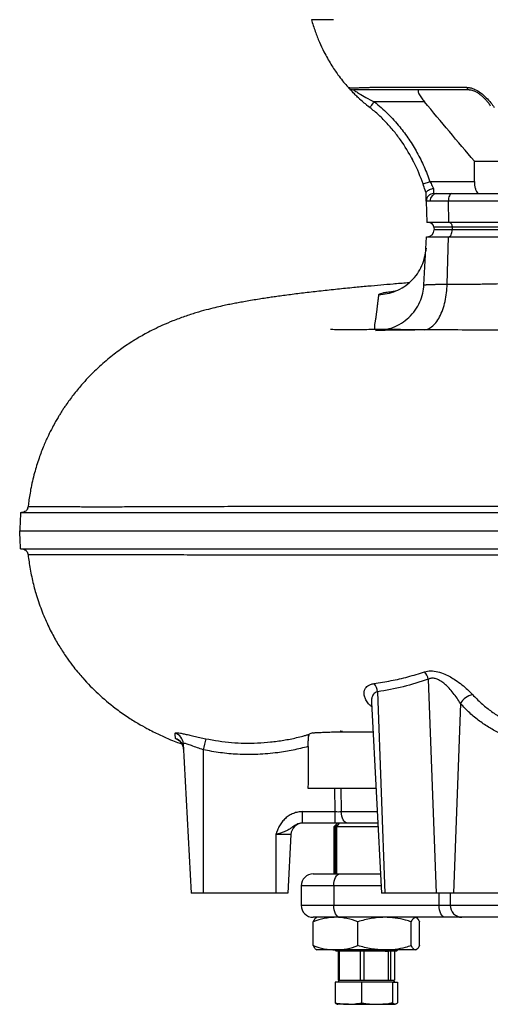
# Model space of a CAD drawing. Header units: millimetres. Extents: x 11 to 1572, y 8 to 2126.
# Tile 1 of 19: x 11 to 206, y 162 to 570. Entities that reach past the tile are written whole.
import ezdxf

# ---------------------------------------------------------------- set-up
doc = ezdxf.new("R2010")
doc.units = ezdxf.units.MM

msp = doc.modelspace()

# ---------------------------------------------------------------- linework, layer by layer
at = {"color": 7, "linetype": 'Continuous', "lineweight": 25}
for p, q in [((151.39, 537.03), (152.05, 536.42)), ((178.3, 535.78), (157.55, 535.78)), ((172.85, 512.78), (173.31, 511.86)), ((198.93, 511.18), (214.68, 511.18)), ((198.93, 502.78), (198.93, 511.18)), ((180.54, 502.78), (198.93, 502.78)), ((182.04, 497.78), (182.07, 497.78)), ((182.07, 497.78), (183.4, 497.78)), ((183.4, 497.78), (189.64, 497.78)), ((189.64, 497.78), (213.38, 497.78)), ((179.04, 494.73), (179.19, 485.78)), ((179.07, 494.73), (179.04, 494.73)), ((180.67, 494.73), (179.07, 494.73)), ((188.14, 494.73), (180.67, 494.73)), ((188.14, 494.73), (188.22, 485.78)), ((211.88, 494.73), (188.14, 494.73)), ((188.22, 485.78), (179.19, 485.78)), ((382.72, 485.78), (188.22, 485.78)), ((189.73, 483.85), (182.21, 483.85)), ((182.21, 483.85), (182.25, 482.78)), ((189.75, 482.78), (182.25, 482.78)), ((384.23, 483.85), (189.73, 483.85)), ((189.73, 483.85), (189.75, 482.78)), ((384.25, 482.78), (189.75, 482.78)), ((178.05, 460.05), (179.1, 479.98)), ((179.1, 479.98), (188.17, 479.98)), ((187.66, 460.28), (188.17, 479.98)), ((188.17, 479.98), (382.67, 479.98)), ((179, 475.24), (178.77, 473.68)), ((14.27, 368.29), (14.09, 367.64)), ((11.54, 350.78), (11.93, 350.73)), ((14.1, 348.88), (14.27, 348.26)), ((14.39, 348.27), (14.37, 348.27)), ((179.87, 296.82), (183.15, 208.28)), ((158.85, 291.63), (161.94, 208.28)), ((156.34, 287.21), (160.47, 208.28)), ((193.13, 286.76), (190.22, 208.28)), ((131.98, 274.59), (130.64, 274.06)), ((78.51, 270.11), (81.75, 208.28)), ((86.75, 267.61), (86.75, 208.28)), ((130.08, 251.78), (158.19, 251.78)), ((141.34, 242.02), (141.2, 251.78)), ((143.7, 251.78), (143.84, 242.02)), ((127.87, 242.02), (141.34, 242.02)), ((127.87, 237.28), (127.87, 242.02)), ((141.34, 237.28), (141.34, 242.02)), ((141.34, 237.28), (127.87, 237.28)), ((142.25, 237.28), (140.75, 235.78)), ((146.33, 237.28), (141.34, 237.28)), ((142.92, 237.1), (141.43, 235.78)), ((141.98, 235.78), (142.92, 237.1)), ((158.95, 237.28), (146.33, 237.28)), ((116.75, 232.54), (116.75, 208.28)), ((123.02, 232.54), (116.75, 232.54)), ((123.02, 232.54), (121.75, 208.28)), ((140.75, 235.78), (140.75, 216.28)), ((141.43, 235.78), (140.75, 235.78)), ((141.43, 216.28), (141.43, 235.78)), ((141.98, 216.28), (141.98, 235.78)), ((159.03, 235.78), (141.98, 235.78)), ((132.25, 216.28), (143.25, 216.28)), ((143.25, 216.28), (160.05, 216.28)), ((86.75, 208.28), (81.75, 208.28)), ((116.75, 208.28), (86.75, 208.28)), ((121.75, 208.28), (116.75, 208.28)), ((127.25, 211.28), (127.25, 203.28)), ((140.75, 211.28), (140.75, 203.28)), ((161.94, 208.28), (160.47, 208.28)), ((183.15, 208.28), (161.94, 208.28)), ((190.22, 208.28), (183.15, 208.28)), ((211.43, 208.28), (190.22, 208.28)), ((140.75, 203.28), (184.31, 203.28)), ((184.31, 203.28), (188.97, 203.28)), ((188.97, 203.28), (337.15, 203.28)), ((132.23, 186.61), (132.23, 196.45)), ((143.25, 198.28), (132.25, 198.28)), ((133.75, 198.28), (133.48, 198.13)), ((186.81, 198.28), (143.25, 198.28)), ((150.76, 186.61), (150.76, 196.45)), ((172.78, 186.61), (172.78, 196.45)), ((175.01, 198.13), (174.75, 198.28)), ((176.27, 186.61), (176.27, 196.45)), ((193.8, 198.28), (186.81, 198.28)), ((338.45, 198.28), (193.8, 198.28)), ((133.47, 184.94), (133.75, 184.78)), ((141.49, 184.78), (133.75, 184.78)), ((141.25, 184.78), (141.75, 184.28)), ((161.77, 184.78), (141.49, 184.78)), ((142.55, 184.28), (141.75, 184.28)), ((141.99, 184.78), (142.55, 184.28)), ((142.69, 184.28), (142.33, 184.78)), ((142.55, 184.28), (142.69, 184.28)), ((142.57, 184.28), (142.57, 172.28)), ((161.96, 184.28), (142.69, 184.28)), ((143.18, 172.28), (143.18, 184.28)), ((151.62, 184.28), (151.62, 172.28)), ((153.27, 172.28), (153.27, 184.28)), ((174.52, 184.78), (161.77, 184.78)), ((161.96, 184.28), (162.29, 184.78)), ((161.96, 184.28), (162.88, 184.28)), ((162.88, 184.28), (162.88, 184.78)), ((162.88, 184.28), (163.08, 184.28)), ((163.41, 184.78), (163.08, 184.28)), ((166.75, 184.28), (163.08, 184.28)), ((163.3, 184.28), (163.3, 172.28)), ((164.33, 172.28), (164.33, 184.28)), ((165.92, 184.28), (165.92, 172.28)), ((166.75, 184.28), (167.25, 184.78)), ((174.75, 184.78), (174.52, 184.78)), ((174.75, 184.78), (175.03, 184.94)), ((141.36, 171.48), (141.36, 162.96)), ((152.2, 171.48), (141.36, 171.48)), ((143, 172.28), (142.54, 171.48)), ((142.57, 172.28), (143.18, 172.28)), ((143.18, 172.28), (145.57, 172.28)), ((145.57, 172.28), (149.23, 172.28)), ((149.23, 172.28), (151.62, 172.28)), ((151.62, 172.28), (153.27, 172.28)), ((152.2, 171.48), (152.2, 162.96)), ((165.09, 171.48), (152.2, 171.48)), ((153.27, 172.28), (156.11, 172.28)), ((156.11, 172.28), (160.45, 172.28)), ((160.45, 172.28), (163.3, 172.28)), ((163.3, 172.28), (164.33, 172.28)), ((164.33, 172.28), (164.78, 172.28)), ((164.78, 172.28), (165.49, 172.28)), ((165.09, 171.48), (165.09, 162.96)), ((165.09, 171.48), (167.14, 171.48)), ((165.95, 171.48), (165.49, 172.28)), ((165.49, 172.28), (165.92, 172.28)), ((167.14, 171.48), (167.14, 162.96)), ((146.78, 162.28), (142.25, 162.28)), ((146.78, 162.28), (158.65, 162.28)), ((158.65, 162.28), (166.12, 162.28))]:
    msp.add_line(p, q, dxfattribs=at)
at = {"color": 8, "linetype": 'Continuous', "lineweight": 25}
for p, q in [((158.08, 441.09), (159.91, 441.26)), ((143.84, 242.02), (158.7, 242.02)), ((140.75, 211.28), (127.25, 211.28)), ((160.31, 211.28), (140.75, 211.28)), ((184.31, 203.28), (184.31, 208.28)), ((188.97, 208.28), (188.97, 203.28)), ((127.25, 203.28), (140.75, 203.28))]:
    msp.add_line(p, q, dxfattribs=at)
at = {"color": 7, "linetype": 'Continuous', "lineweight": 25, "flags": 128}
for points in [[(146.69, 541.79), (146.69, 541.79)], [(155.69, 533.43), (155.72, 533.47), (155.83, 533.61), (156, 533.82), (156.23, 534.12), (156.51, 534.47), (156.84, 534.88), (157.18, 535.32), (157.55, 535.78)], [(177.71, 501.79), (177.76, 501.81), (177.92, 501.87), (178.18, 501.96), (178.54, 502.08), (178.97, 502.23), (179.46, 502.4), (179.99, 502.59), (180.54, 502.78)], [(179.04, 494.73), (179.04, 494.87), (179.03, 495.27), (179.02, 495.93), (179, 496.82), (178.98, 497.91)], [(181.98, 499.94), (182, 499.2), (182.01, 498.6), (182.03, 498.15), (182.03, 497.88), (182.04, 497.78)], [(189.64, 497.78), (189.35, 497.72), (189.06, 497.55), (188.8, 497.27), (188.57, 496.88), (188.39, 496.42), (188.25, 495.89), (188.17, 495.32), (188.14, 494.73)], [(188.73, 485.78), (188.92, 485.75), (189.1, 485.64), (189.27, 485.46), (189.42, 485.22), (189.55, 484.93), (189.64, 484.6), (189.7, 484.23), (189.73, 483.85)], [(188.35, 479.98), (188.62, 480.04), (188.88, 480.2), (189.12, 480.45), (189.34, 480.8), (189.51, 481.23), (189.64, 481.71), (189.72, 482.24), (189.75, 482.78)], [(146.33, 237.28), (145.86, 237.37), (145.41, 237.64), (144.99, 238.07), (144.61, 238.66), (144.3, 239.37), (144.06, 240.19), (143.91, 241.08), (143.84, 242.02)], [(140.75, 211.28), (140.79, 212.26), (140.94, 213.2), (141.17, 214.06), (141.48, 214.82), (141.86, 215.44), (142.29, 215.9), (142.76, 216.19), (143.25, 216.28)], [(143.25, 198.28), (142.76, 198.38), (142.29, 198.66), (141.86, 199.12), (141.48, 199.75), (141.17, 200.5), (140.94, 201.37), (140.79, 202.31), (140.75, 203.28)], [(186.81, 198.28), (186.32, 198.38), (185.85, 198.66), (185.42, 199.12), (185.04, 199.75), (184.73, 200.5), (184.5, 201.37), (184.36, 202.31), (184.31, 203.28)]]:
    msp.add_lwpolyline(points, dxfattribs=at)
at = {"color": 8, "linetype": 'Continuous', "lineweight": 25, "flags": 128}
msp.add_lwpolyline([(146.69, 541.79), (146.69, 541.79)], dxfattribs=at)
at = {"color": 7, "linetype": 'Continuous', "lineweight": 25}
for centre, radius, start, end in [((197.07, 542.17), 1.41, 195.8233, 260.3131), ((182.04, 494.78), 3, 90, 181), ((182.07, 494.78), 3, 90.0558, 181.0517), ((183.55, 494.91), 2.88, 92.8827, 183.5017), ((180.21, 483.78), 2, 2, 90), ((179.45, 482.78), 2.8, 270, 0), ((173.09, 295.38), 6.93, 12.0128, 40.7467), ((152.52, 291.01), 6.36, 5.5816, 39.5637), ((199.72, 283.06), 7.56, 101.7908, 150.6799), ((73.53, 269.84), 4.98, 3.0628, 70.8002), ((73.64, 267.59), 4.99, 3.024, 71.2144), ((216.13, 241.44), 132, 166.517, 168.5681), ((128.01, 232.28), 5, 90, 177), ((132.25, 211.28), 5, 90, 180), ((132.25, 203.28), 5, 180, 270), ((193.88, 203.2), 4.92, 179.0156, 268.9803)]:
    msp.add_arc(centre, radius, start, end, dxfattribs=at)
for centre, major_axis, ratio, start_param, end_param in [((391.75, -173.34), (0, 5010.87), 0.052408, 1.482414, 1.485854), ((141.33, 242.28), (5, -0.07), 0.052289, 4.714596, 5.237461)]:
    msp.add_ellipse(centre, major_axis=major_axis, ratio=ratio, start_param=start_param, end_param=end_param, dxfattribs=at)
for points, knots in [([(131.48, 569.78), (131.99, 568.15), (132.98, 564.95), (134.77, 560.51), (136.96, 555.86), (139.59, 551.22), (142.21, 547.33), (144.39, 544.49), (145.79, 542.79), (146.51, 542), (146.69, 541.8)], [0, 0, 0, 0, 0.130171, 0.254463, 0.374596, 0.550144, 0.724073, 0.840922, 0.959424, 1, 1, 1, 1]), ([(140.62, 569.78), (139.84, 569.78), (138.46, 569.78), (136.71, 569.78), (135.2, 569.78), (134.33, 569.78), (133.53, 569.78), (132.85, 569.78), (132.09, 569.78), (131.61, 569.78), (131.48, 569.78), (131.48, 569.78)], [0.82739495, 0.82739495, 0.82739495, 0.82739495, 0.82887954, 0.83036414, 0.83184874, 0.83333333, 0.83333333, 0.83481793, 0.83630253, 0.83778712, 0.83927172, 0.83927172, 0.83927172, 0.83927172]), ([(146.69, 541.79), (146.84, 541.64), (147.14, 541.34), (147.69, 541.03), (148.29, 540.82), (148.72, 540.79), (148.93, 540.78)], [0, 0, 0, 0, 0.25001, 0.500003, 0.74999, 1, 1, 1, 1]), ([(146.69, 541.79), (146.69, 541.79), (146.69, 541.79), (147.17, 541.65), (148.44, 541.63), (149.97, 541.62), (151.9, 541.66), (153.93, 541.69), (155.25, 541.79), (155.82, 541.79), (155.82, 541.79)], [0, 0, 0, 0, 0.000003, 0.251727, 0.413267, 0.574807, 0.736681, 0.898557, 0.999996, 1, 1, 1, 1]), ([(155.69, 533.43), (155.06, 533.92), (153.8, 534.9), (152.09, 536.37), (150.56, 537.77), (149.05, 539.25), (147.76, 540.6), (146.85, 541.6), (146.74, 541.73), (146.69, 541.79)], [0, 0, 0, 0, 0.147369, 0.296891, 0.421601, 0.549176, 0.730159, 0.865558, 1, 1, 1, 1]), ([(148.93, 540.78), (148.96, 540.76), (149.01, 540.73), (149.33, 540.5), (149.99, 540.05), (151.61, 538.99), (154.2, 537.45), (156.35, 536.38), (157.55, 535.78)], [0, 0, 0, 0, 0.0966061, 0.1133832, 0.2341513, 0.4089, 0.6707984, 1, 1, 1, 1]), ([(196.83, 540.78), (189.94, 540.78), (180.74, 540.78), (169.02, 540.78), (161.97, 540.78), (156.67, 540.78), (153.34, 540.78), (151.67, 540.78), (150.35, 540.78), (149.33, 540.78), (148.98, 540.78), (148.97, 540.78), (148.97, 540.78)], [0, 0, 0, 0, 0.38157, 0.509009, 0.636439, 0.763418, 0.804591, 0.845763, 0.888954, 0.932145, 0.986326, 1, 1, 1, 1]), ([(155.82, 541.79), (155.82, 541.79), (155.82, 541.79), (169.6, 541.79), (178.73, 541.79), (190.85, 541.79), (195.71, 541.79)], [0, 0, 0, 0, 0.000001, 0.130283, 0.651414, 1, 1, 1, 1]), ([(176.04, 540.78), (175.97, 540.78), (175.91, 540.77), (175.81, 540.74), (175.76, 540.71), (175.69, 540.64), (175.66, 540.59), (175.62, 540.48), (175.61, 540.42), (175.61, 540.2), (175.64, 540.02), (175.78, 539.59), (175.88, 539.36), (176.13, 538.85), (176.28, 538.58), (176.62, 538.04), (176.8, 537.75), (177.2, 537.19), (177.41, 536.9), (177.84, 536.34), (178.07, 536.06), (178.3, 535.78)], [0, 0, 0, 0, 0.0625, 0.0625, 0.125, 0.125, 0.1875, 0.1875, 0.25, 0.25, 0.375, 0.375, 0.5, 0.5, 0.625, 0.625, 0.75, 0.75, 0.875, 0.875, 1, 1, 1, 1]), ([(195.71, 541.79), (196.17, 541.76), (197.29, 541.68), (199.34, 540.93), (201.71, 539.48), (203.9, 537.52), (205.78, 535.43), (206.68, 534.09), (207.14, 533.43)], [0, 0, 0, 0, 0.095371, 0.231788, 0.399678, 0.604993, 0.802228, 1, 1, 1, 1]), ([(196.85, 540.78), (197.03, 540.77), (197.43, 540.75), (198.25, 540.55), (199.2, 540.17), (200.23, 539.6), (201.29, 538.86), (202.36, 537.96), (203.43, 536.9), (204.42, 535.76), (205.13, 534.82), (205.42, 534.33), (205.5, 534.19)], [0, 0, 0, 0, 0.0589514, 0.1289146, 0.2079623, 0.2973997, 0.3974429, 0.5118308, 0.6415547, 0.7889248, 0.9431954, 1, 1, 1, 1]), ([(154.21, 534.6), (154.4, 534.45), (154.84, 534.09), (155.41, 533.64), (155.75, 533.37)], [0, 0, 0, 0, 0.412461, 1, 1, 1, 1]), ([(157.55, 535.78), (159.42, 534.2), (163.18, 531.02), (167.89, 525.75), (171.91, 520.33), (175.27, 514.8), (178.22, 508.96), (179.77, 504.84), (180.54, 502.78)], [0, 0, 0, 0, 0.180031, 0.362301, 0.51927, 0.676255, 0.838122, 1, 1, 1, 1]), ([(177.71, 501.79), (176.63, 504.89), (175.36, 507.87), (172.46, 513.65), (170.83, 516.43), (168.08, 520.44), (167.11, 521.75), (165.58, 523.67), (165.06, 524.3), (163.99, 525.55), (163.45, 526.16), (161.78, 527.96), (160.62, 529.12), (158.22, 531.35), (156.97, 532.41), (155.69, 533.43)], [0, 0, 0, 0, 0.25, 0.25, 0.5, 0.5, 0.625, 0.625, 0.6875, 0.6875, 0.75, 0.75, 0.875, 0.875, 1, 1, 1, 1]), ([(178.98, 497.78), (178.98, 497.78), (178.98, 498.12), (178.38, 499.59), (177.97, 500.94), (177.71, 501.79)], [0, 0, 0, 0, 0.000011, 0.366696, 1, 1, 1, 1]), ([(180.54, 502.78), (180.85, 502.21), (181.39, 501.21), (181.8, 500.32), (181.98, 499.94)], [0, 0, 0, 0, 0.5809688, 1, 1, 1, 1]), ([(198.93, 502.78), (198.95, 502.25), (198.99, 501.19), (199.31, 499.77), (199.79, 498.65), (200.4, 497.92), (200.86, 497.83), (201.08, 497.78)], [0, 0, 0, 0, 0.193662, 0.387109, 0.586455, 0.800296, 1, 1, 1, 1]), ([(178.98, 497.91), (179.01, 498.1), (179.07, 498.49), (179.57, 499.05), (180.32, 499.52), (181.16, 499.81), (181.73, 499.91), (181.97, 499.94), (181.98, 499.94)], [0, 0, 0, 0, 0.21146, 0.422935, 0.634339, 0.847026, 0.995888, 1, 1, 1, 1]), ([(159.43, 456.03), (160.56, 456.06), (161.73, 456.19), (164.08, 456.68), (165.26, 457.03), (167.59, 457.98), (168.72, 458.57), (170.88, 459.98), (171.9, 460.79), (173.77, 462.61), (174.61, 463.61), (176.07, 465.73), (176.69, 466.85), (177.7, 469.15), (178.08, 470.32), (178.62, 472.66), (178.78, 473.82), (178.84, 474.94)], [0, 0, 0, 0, 0.125, 0.125, 0.25, 0.25, 0.375, 0.375, 0.5, 0.5, 0.625, 0.625, 0.75, 0.75, 0.875, 0.875, 1, 1, 1, 1]), ([(187.66, 460.28), (188.59, 460.28), (190.46, 460.29), (193.24, 460.3), (196, 460.32), (198.73, 460.35), (201.44, 460.39), (204.12, 460.44), (206.77, 460.49), (209.4, 460.56), (214.96, 460.72), (223.94, 461.07), (235.17, 461.64), (246.32, 462.3), (257.55, 463.03), (270.64, 463.93), (282.54, 464.79), (292.27, 465.5), (298.87, 465.98), (304.43, 466.38), (309.33, 466.72), (314.08, 467.04), (318.58, 467.32), (322.36, 467.56), (324.79, 467.71), (326.27, 467.8), (327.25, 467.85), (328.16, 467.89), (329.08, 467.93), (329.99, 467.97), (330.9, 468.01), (331.81, 468.04), (332.72, 468.07), (335.47, 468.15), (339.97, 468.23), (346.17, 468.18), (352.14, 467.97), (356.82, 467.67), (360.29, 467.37), (362.61, 467.14), (364.91, 466.87), (367.18, 466.58), (369.41, 466.27), (371.62, 465.92), (373.8, 465.54), (375.96, 465.14), (378.08, 464.7), (380.17, 464.24), (381.56, 463.91), (382.25, 463.74)], [0, 0, 0, 0, 0.01441, 0.028686, 0.042829, 0.056839, 0.070717, 0.084461, 0.098073, 0.111553, 0.1249, 0.183652, 0.249693, 0.297652, 0.355223, 0.422407, 0.499204, 0.53834, 0.572177, 0.600717, 0.623958, 0.647477, 0.673859, 0.693185, 0.705661, 0.711286, 0.71598, 0.720669, 0.725353, 0.730033, 0.734707, 0.739376, 0.744041, 0.748701, 0.781613, 0.813385, 0.844032, 0.873574, 0.8857, 0.897695, 0.909559, 0.921295, 0.932904, 0.944388, 0.955749, 0.966989, 0.978109, 0.989112, 1, 1, 1, 1]), ([(171.99, 460.9), (171.74, 460.88), (169.44, 460.7), (165.52, 460.37), (160.04, 459.91), (154.67, 459.43), (148.66, 458.86), (142.14, 458.21), (135.41, 457.49), (128.93, 456.74), (122.86, 455.98), (118.24, 455.36), (114.87, 454.88), (112.47, 454.52), (109.84, 454.12), (107.04, 453.66), (104.31, 453.19), (101.81, 452.74), (99.52, 452.3), (97.16, 451.83), (94.6, 451.28), (91.49, 450.57), (87.98, 449.68), (83.79, 448.5), (79.11, 446.99), (74.32, 445.2), (70.13, 443.42), (66.53, 441.72), (63.51, 440.16), (61, 438.77), (58.98, 437.58), (56.18, 435.84), (52.26, 433.19), (47.06, 429.17), (41.63, 424.3), (36.88, 419.28), (33, 414.55), (30.6, 411.28), (29.06, 409), (28.23, 407.72), (27.43, 406.45), (26.59, 405.06), (25.54, 403.27), (24.18, 400.78), (22.51, 397.44), (20.62, 393.21), (18.66, 388.05), (16.79, 382), (15.57, 376.7), (14.85, 372.52), (14.53, 370.28), (14.35, 368.88), (14.3, 368.39), (14.29, 368.29)], [0, 0, 0, 0, 0.003644, 0.034117, 0.060837, 0.090555, 0.123169, 0.161538, 0.202676, 0.243728, 0.284603, 0.32417, 0.340525, 0.357444, 0.376763, 0.398528, 0.420813, 0.440143, 0.457059, 0.47462, 0.493984, 0.516165, 0.540938, 0.566089, 0.591394, 0.616219, 0.638254, 0.657352, 0.673415, 0.686567, 0.696845, 0.704402, 0.725863, 0.749878, 0.776604, 0.804263, 0.823729, 0.842135, 0.847699, 0.853156, 0.858507, 0.863751, 0.870563, 0.880347, 0.893348, 0.909494, 0.92867, 0.950716, 0.975415, 0.985302, 0.994869, 0.99898, 1, 1, 1, 1]), ([(178.05, 460.05), (178.06, 460.05), (178.06, 460.05), (178.07, 460.05), (178.11, 460.05), (178.15, 460.05), (178.22, 460.06), (178.3, 460.07), (178.41, 460.08), (178.54, 460.09), (178.7, 460.1), (178.89, 460.11), (179.11, 460.12), (179.36, 460.14), (179.75, 460.16), (180.26, 460.18), (180.91, 460.21), (181.5, 460.23), (182.02, 460.24), (182.48, 460.25), (182.91, 460.26), (183.39, 460.27), (183.89, 460.27), (184.43, 460.28), (185, 460.28), (185.61, 460.28), (186.26, 460.28), (186.94, 460.28), (187.42, 460.28), (187.66, 460.28)], [0, 0, 0, 0, 0.022126, 0.045601, 0.070424, 0.096597, 0.124118, 0.152988, 0.183207, 0.214775, 0.247691, 0.281955, 0.317568, 0.354528, 0.392837, 0.467006, 0.530958, 0.584691, 0.628208, 0.660665, 0.694171, 0.728726, 0.76433, 0.800984, 0.838687, 0.877441, 0.917244, 0.958097, 1, 1, 1, 1]), ([(308.86, 441.28), (306.87, 441.28), (301.56, 441.28), (292.82, 441.28), (282.34, 441.28), (271.21, 441.28), (259.37, 441.28), (247.84, 441.28), (236.74, 441.28), (226.23, 441.29), (215.76, 441.31), (205.46, 441.33), (194.15, 441.35), (181.97, 441.4), (172.07, 441.48), (165.56, 441.51), (162.23, 441.52), (159.07, 441.51), (155.93, 441.5), (152.92, 441.48), (150.15, 441.46), (147.85, 441.44), (145.91, 441.44), (144.12, 441.45), (142.44, 441.46), (140.95, 441.49), (139.91, 441.53), (139.58, 441.54), (139.37, 441.55), (139.38, 441.55), (139.39, 441.55)], [0, 0, 0, 0, 0.027537, 0.073752, 0.122737, 0.175984, 0.233488, 0.295249, 0.347727, 0.402935, 0.460471, 0.518209, 0.57589, 0.656774, 0.737856, 0.763037, 0.785367, 0.804685, 0.826407, 0.852225, 0.872885, 0.892355, 0.909548, 0.924462, 0.942962, 0.964732, 0.987579, 0.995431, 0.9992, 1, 1, 1, 1]), ([(174.22, 441.33), (173.41, 441.33), (171.56, 441.33), (168.91, 441.31), (166.2, 441.29), (163.6, 441.25), (161.7, 441.21), (160.3, 441.17), (159.75, 441.15), (159.46, 441.14)], [0, 0, 0, 0, 0.114753, 0.2587568, 0.4123403, 0.5798707, 0.7716252, 0.8815002, 1, 1, 1, 1]), ([(14.14, 367.61), (13.99, 367.29), (13.75, 366.77), (13, 366.15), (12.26, 365.83), (11.74, 365.8), (11.54, 365.78)], [0, 0, 0, 0, 0.366861, 0.603402, 0.841311, 1, 1, 1, 1]), ([(14.14, 367.63), (14.14, 367.65), (14.14, 367.67), (14.14, 367.62), (14.14, 367.61)], [0, 0, 0, 0, 0.784239, 1, 1, 1, 1]), ([(11.16, 365.78), (11.13, 365.19), (11.08, 364), (10.98, 361.49), (10.88, 359.52), (10.81, 358.28)], [0, 0, 0, 0, 0.2649178, 0.5379145, 1, 1, 1, 1]), ([(11.16, 365.78), (11.29, 365.78), (11.7, 365.78), (13.2, 365.78), (14.33, 365.78), (18.75, 365.78), (23.07, 365.78), (34.17, 365.78), (40.96, 365.78), (53.1, 365.78), (57.47, 365.78), (66.82, 365.78), (71.79, 365.78), (87.44, 365.78), (98.85, 365.78), (123.25, 365.78), (136.24, 365.78), (163.61, 365.78), (178.01, 365.78), (207.11, 365.78), (221.87, 365.78), (244.88, 365.78), (252.7, 365.78), (268.65, 365.78), (276.78, 365.78), (301.44, 365.78), (318.2, 365.78), (342.97, 365.78), (351.16, 365.78), (367.48, 365.78), (375.59, 365.78), (399.74, 365.78), (415.56, 365.78), (446.23, 365.78), (461.09, 365.78), (482.34, 365.78), (489.25, 365.78), (502.78, 365.78), (509.38, 365.78), (528.57, 365.78), (540.5, 365.78), (561.86, 365.78), (571.33, 365.78), (579.74, 365.78)], [0.4663262, 0.4663262, 0.4663262, 0.4663262, 0.480306, 0.480306, 0.4948615, 0.4948615, 0.5239724, 0.5239724, 0.5530833, 0.5530833, 0.5676387, 0.5676387, 0.5821942, 0.5821942, 0.6113051, 0.6113051, 0.640416, 0.640416, 0.6695269, 0.6695269, 0.6986378, 0.6986378, 0.7131932, 0.7131932, 0.7277487, 0.7277487, 0.7568596, 0.7568596, 0.771415, 0.771415, 0.7859705, 0.7859705, 0.8150814, 0.8150814, 0.8441923, 0.8441923, 0.8587478, 0.8587478, 0.8733032, 0.8733032, 0.9024141, 0.9024141, 0.931525, 0.931525, 0.931525, 0.931525]), ([(10.81, 358.28), (11.04, 358.28), (11.49, 358.28), (13.4, 358.28), (16.28, 358.28), (20.22, 358.28), (25.02, 358.28), (30.63, 358.28), (37, 358.28), (44.26, 358.28), (52.44, 358.28), (61.45, 358.28), (71.26, 358.28), (81.83, 358.28), (93.12, 358.28), (105.09, 358.28), (117.73, 358.28), (130.99, 358.28), (144.85, 358.28), (159.3, 358.28), (174.27, 358.28), (188.37, 358.28), (201.4, 358.28), (214.64, 358.28), (229.5, 358.28), (246.04, 358.28), (262.86, 358.28), (279.91, 358.28), (297.14, 358.28), (314.2, 358.28), (331.04, 358.28), (347.59, 358.28), (364.12, 358.28), (380.57, 358.28), (396.89, 358.28), (413.02, 358.28), (428.93, 358.28), (444.57, 358.28), (459.52, 358.28), (473.8, 358.28), (487.38, 358.28), (500.21, 358.28), (512.23, 358.28), (523.47, 358.28), (535.09, 358.28), (546.97, 358.28), (558.88, 358.28), (570.04, 358.28), (576.73, 358.28), (580.07, 358.28)], [0, 0, 0, 0, 0.021982, 0.043964, 0.067626, 0.091307, 0.11497, 0.136981, 0.159007, 0.181016, 0.203028, 0.225058, 0.247072, 0.269076, 0.291096, 0.313101, 0.335109, 0.357132, 0.379138, 0.401141, 0.423162, 0.445173, 0.461624, 0.478075, 0.50008, 0.522099, 0.544101, 0.56611, 0.588134, 0.610143, 0.631019, 0.651911, 0.672785, 0.693662, 0.714556, 0.735435, 0.756307, 0.777195, 0.798068, 0.817429, 0.8368, 0.856152, 0.874174, 0.892214, 0.910241, 0.93266, 0.955121, 0.977581, 1, 1, 1, 1]), ([(11.16, 350.78), (11.13, 351.37), (11.08, 352.57), (10.98, 355.07), (10.88, 357.04), (10.81, 358.28)], [0, 0, 0, 0, 0.264917, 0.537913, 1, 1, 1, 1]), ([(11.16, 350.78), (11.29, 350.78), (11.7, 350.78), (13.2, 350.78), (14.33, 350.78), (18.75, 350.78), (23.07, 350.78), (34.17, 350.78), (40.96, 350.78), (53.1, 350.78), (57.47, 350.78), (66.82, 350.78), (71.79, 350.78), (87.44, 350.78), (98.85, 350.78), (123.25, 350.78), (136.24, 350.78), (163.61, 350.78), (178.01, 350.78), (207.11, 350.78), (221.87, 350.78), (244.88, 350.78), (252.7, 350.78), (268.65, 350.78), (276.78, 350.78), (301.44, 350.78), (318.2, 350.78), (342.97, 350.78), (351.16, 350.78), (367.48, 350.78), (375.59, 350.78), (399.74, 350.78), (415.56, 350.78), (446.23, 350.78), (461.09, 350.78), (482.34, 350.78), (489.25, 350.78), (502.78, 350.78), (509.38, 350.78), (528.57, 350.78), (540.5, 350.78), (561.86, 350.78), (571.33, 350.78), (579.74, 350.78)], [0.4663262, 0.4663262, 0.4663262, 0.4663262, 0.480306, 0.480306, 0.4948615, 0.4948615, 0.5239724, 0.5239724, 0.5530833, 0.5530833, 0.5676387, 0.5676387, 0.5821942, 0.5821942, 0.6113051, 0.6113051, 0.640416, 0.640416, 0.6695269, 0.6695269, 0.6986378, 0.6986378, 0.7131932, 0.7131932, 0.7277487, 0.7277487, 0.7568596, 0.7568596, 0.771415, 0.771415, 0.7859705, 0.7859705, 0.8150814, 0.8150814, 0.8441923, 0.8441923, 0.8587478, 0.8587478, 0.8733032, 0.8733032, 0.9024141, 0.9024141, 0.931525, 0.931525, 0.931525, 0.931525]), ([(11.64, 350.78), (11.95, 350.76), (12.5, 350.71), (13.01, 350.33), (13.24, 350.16)], [0, 0, 0, 0, 0.549059, 1, 1, 1, 1]), ([(12.73, 350.49), (12.82, 350.45), (13.15, 350.32), (13.65, 349.85), (13.99, 349.35), (14.11, 349.02), (14.14, 348.95)], [0, 0, 0, 0, 0.11151, 0.422923, 0.878538, 1, 1, 1, 1]), ([(14.14, 348.95), (14.14, 348.94), (14.14, 348.9), (14.14, 348.9), (14.14, 348.89)], [0, 0, 0, 0, 0.420356, 1, 1, 1, 1]), ([(14.31, 348.26), (14.33, 348.03), (14.46, 346.85), (14.78, 344.6), (15.28, 341.55), (15.92, 338.43), (16.65, 335.38), (17.85, 331.04), (19.68, 325.62), (22.32, 319.41), (25.12, 313.94), (27.92, 309.23), (30.58, 305.26), (33, 302.01), (35.07, 299.45), (38.34, 295.66), (43.26, 290.63), (49.49, 285.39), (55.12, 281.39), (59.6, 278.58), (63.1, 276.61), (66.06, 275.08), (68.52, 273.89), (70.94, 272.79), (73.45, 271.72), (75.82, 270.78), (77.38, 270.23), (78, 270)], [0, 0, 0, 0, 0.006109, 0.030711, 0.058679, 0.086244, 0.113255, 0.139665, 0.202748, 0.261137, 0.314276, 0.361706, 0.403066, 0.438086, 0.466583, 0.488587, 0.569476, 0.653607, 0.710296, 0.761489, 0.807645, 0.840151, 0.870988, 0.900297, 0.933324, 0.973187, 1, 1, 1, 1]), ([(157.42, 295.06), (159.77, 295.43), (164.45, 296.16), (171.44, 297.72), (176.04, 299.17), (178.34, 299.9)], [0, 0, 0, 0, 0.333524, 0.666378, 1, 1, 1, 1]), ([(178.34, 299.9), (179.15, 300.09), (180.78, 300.47), (183.78, 300.02), (186.56, 299.03), (189.01, 297.78), (191.38, 296.31), (193.8, 294.54), (196.2, 292.51), (197.52, 291.15), (198.18, 290.46)], [0, 0, 0, 0, 0.1314199, 0.2632148, 0.3913778, 0.492336, 0.5934263, 0.7283601, 0.8633745, 1, 1, 1, 1]), ([(179.87, 296.82), (176.42, 295.69), (169.5, 293.42), (162.4, 292.23), (158.85, 291.63)], [0, 0, 0, 0, 0.498623, 1, 1, 1, 1]), ([(193.13, 286.76), (192.69, 287.49), (191.82, 288.93), (190.24, 291.09), (188.64, 292.96), (187.05, 294.53), (185.43, 295.85), (183.7, 296.85), (182.33, 297.22), (181.2, 297.27), (180.47, 297.13), (179.98, 296.88), (179.87, 296.82)], [0, 0, 0, 0, 0.150179, 0.296486, 0.442659, 0.545645, 0.648382, 0.76829, 0.857333, 0.884211, 0.974043, 1, 1, 1, 1]), ([(198.18, 290.46), (199.35, 289.25), (201.71, 286.83), (205.55, 283.72), (209.61, 281.04), (213.76, 278.87), (216.58, 277.84), (217.93, 277.35)], [0, 0, 0, 0, 0.200029, 0.40006, 0.605867, 0.811677, 1, 1, 1, 1]), ([(213.82, 272.75), (212.41, 273.28), (209.5, 274.36), (205.23, 276.63), (201.01, 279.45), (196.93, 282.78), (194.4, 285.43), (193.13, 286.76)], [0, 0, 0, 0, 0.188227, 0.3883, 0.588369, 0.794187, 1, 1, 1, 1]), ([(75.17, 274.54), (75.17, 274.62), (75.25, 274.67), (75.49, 274.7), (75.59, 274.71), (75.82, 274.7), (75.96, 274.69), (76.43, 274.65), (76.82, 274.59), (77.5, 274.47), (77.75, 274.42), (78.27, 274.31), (78.54, 274.26), (79.12, 274.13), (79.42, 274.07), (80.06, 273.93), (80.39, 273.85), (81.42, 273.62), (82.15, 273.46), (83.67, 273.11), (84.48, 272.93), (86.1, 272.58), (86.93, 272.4), (87.77, 272.22)], [0, 0, 0, 0, 0.125, 0.125, 0.1875, 0.1875, 0.25, 0.25, 0.375, 0.375, 0.4375, 0.4375, 0.5, 0.5, 0.5625, 0.5625, 0.625, 0.625, 0.75, 0.75, 0.875, 0.875, 1, 1, 1, 1]), ([(75.25, 272.32), (75.23, 272.52), (75.19, 273.13), (75.18, 273.98), (75.17, 274.54)], [0, 0, 0, 0, 0.3342126, 1, 1, 1, 1]), ([(87.77, 272.22), (91.33, 271.48), (94.9, 270.96), (102.05, 270.37), (105.64, 270.3), (111.03, 270.53), (112.83, 270.66), (116.43, 271.03), (118.24, 271.28), (121.82, 271.88), (123.6, 272.23), (126.25, 272.84), (127.14, 273.06), (128.46, 273.41), (128.9, 273.53), (129.55, 273.72), (129.77, 273.79), (130.1, 273.89), (130.21, 273.92), (130.43, 273.99), (130.54, 274.03), (130.64, 274.06)], [0, 0, 0, 0, 0.25, 0.25, 0.5, 0.5, 0.625, 0.625, 0.75, 0.75, 0.875, 0.875, 0.9375, 0.9375, 0.96875, 0.96875, 0.984375, 0.984375, 0.992187, 0.992187, 1, 1, 1, 1]), ([(130.16, 268.96), (130.17, 269.57), (130.19, 270.79), (130.28, 272.38), (130.42, 273.53), (130.55, 273.99), (130.63, 274.05), (130.64, 274.06)], [0, 0, 0, 0, 0.237767, 0.475473, 0.71335, 0.94548, 1, 1, 1, 1]), ([(132.01, 274.63), (132, 274.62), (131.99, 274.61), (132.22, 274.63), (132.71, 274.69), (133.53, 274.77), (134.12, 274.79), (134.46, 274.77), (135.05, 274.8), (135.93, 274.86), (137.5, 274.93), (139.82, 275), (143.09, 275.04), (147.05, 275.06), (151.67, 275.06), (155.16, 275.06), (156.97, 275.06)], [0, 0, 0, 0, 0.02044, 0.075785, 0.141358, 0.217298, 0.294895, 0.367408, 0.433652, 0.49316, 0.546128, 0.626011, 0.71228, 0.805126, 0.898856, 1, 1, 1, 1]), ([(143.47, 275.28), (143.46, 275.28), (143.38, 275.28), (143.78, 275.28), (144.17, 275.28), (144.38, 275.28)], [0, 0, 0, 0, 0.097866, 0.50273, 1, 1, 1, 1]), ([(76.44, 271.67), (76.44, 271.66), (76.45, 271.66), (76.68, 271.52), (77.06, 271.22), (77.56, 270.7), (78.07, 269.96), (78.45, 269.01), (78.64, 268.28), (78.62, 267.88), (78.62, 267.86)], [0, 0, 0, 0, 0.114335, 0.235352, 0.350793, 0.479671, 0.63403, 0.805365, 0.988203, 1, 1, 1, 1]), ([(86.75, 267.61), (85.93, 267.89), (84.23, 268.48), (81.9, 269.36), (80, 270.03), (78.73, 270.36), (78.58, 270.19), (78.51, 270.11)], [0, 0, 0, 0, 0.194764, 0.407239, 0.608187, 0.80431, 1, 1, 1, 1]), ([(130.16, 268.96), (128.09, 268.43), (123.93, 267.38), (116.97, 266.25), (109.29, 265.59), (101.35, 265.65), (93.8, 266.29), (89.1, 267.17), (86.75, 267.61)], [0, 0, 0, 0, 0.146309, 0.29337, 0.482413, 0.673008, 0.836004, 1, 1, 1, 1]), ([(127.87, 242.02), (127.21, 242.02), (126.56, 241.96), (125.28, 241.71), (124.64, 241.52), (123.43, 241.04), (122.85, 240.75), (122.02, 240.22), (121.75, 240.03), (121.23, 239.64), (120.98, 239.43), (120.26, 238.77), (119.82, 238.29), (119.01, 237.26), (118.65, 236.71), (118, 235.57), (117.71, 234.98), (117.33, 234.08), (117.2, 233.77), (116.97, 233.16), (116.86, 232.85), (116.75, 232.54)], [0, 0, 0, 0, 0.125, 0.125, 0.25, 0.25, 0.375, 0.375, 0.4375, 0.4375, 0.5, 0.5, 0.625, 0.625, 0.75, 0.75, 0.875, 0.875, 0.9375, 0.9375, 1, 1, 1, 1]), ([(127.87, 237.28), (127.6, 237.28), (127.32, 237.26), (126.79, 237.18), (126.52, 237.12), (125.75, 236.89), (125.27, 236.67), (124.59, 236.29), (124.37, 236.15), (123.95, 235.87), (123.75, 235.73), (123.16, 235.31), (122.78, 235.03), (122, 234.53), (121.6, 234.3), (120.74, 233.88), (120.29, 233.69), (119.58, 233.42), (119.34, 233.34), (118.84, 233.17), (118.59, 233.09), (118.07, 232.93), (117.8, 232.85), (117.28, 232.7), (117.01, 232.62), (116.75, 232.54)], [0, 0, 0, 0, 0.0625, 0.0625, 0.125, 0.125, 0.25, 0.25, 0.3125, 0.3125, 0.375, 0.375, 0.5, 0.5, 0.625, 0.625, 0.75, 0.75, 0.8125, 0.8125, 0.875, 0.875, 0.9375, 0.9375, 1, 1, 1, 1]), ([(141.49, 198.28), (141.1, 198.28), (140.7, 198.27), (139.92, 198.23), (139.53, 198.2), (138.35, 198.07), (137.58, 197.95), (135.26, 197.47), (133.74, 197.01), (132.23, 196.45)], [0, 0, 0, 0, 0.125, 0.125, 0.25, 0.25, 0.5, 0.5, 1, 1, 1, 1]), ([(133.52, 198.05), (133.36, 197.97), (132.92, 197.75), (132.49, 196.95), (132.23, 196.45)], [0, 0, 0, 0, 0.370103, 1, 1, 1, 1]), ([(150.76, 196.45), (149.24, 197.01), (147.72, 197.47), (144.63, 198.11), (143.07, 198.28), (141.49, 198.28)], [0, 0, 0, 0, 0.5, 0.5, 1, 1, 1, 1]), ([(161.77, 198.28), (160.84, 198.28), (159.9, 198.24), (158.03, 198.07), (157.1, 197.94), (154.34, 197.46), (152.54, 197), (150.76, 196.45)], [0, 0, 0, 0, 0.25, 0.25, 0.5, 0.5, 1, 1, 1, 1]), ([(172.78, 196.45), (172.02, 196.67), (169.85, 197.31), (166.19, 198.09), (163.25, 198.22), (161.77, 198.28)], [0, 0, 0, 0, 0.2114785, 0.6031368, 1, 1, 1, 1]), ([(172.78, 196.45), (173.06, 196.96), (173.63, 198), (174.22, 198.19), (174.52, 198.28)], [0, 0, 0, 0, 0.495458, 1, 1, 1, 1]), ([(174.52, 198.28), (174.56, 198.28), (174.88, 198.26), (175.47, 197.86), (176, 196.92), (176.27, 196.45)], [0, 0, 0, 0, 0.070109, 0.530794, 1, 1, 1, 1]), ([(132.23, 186.61), (133.74, 186.05), (135.27, 185.59), (138.35, 184.96), (139.91, 184.78), (141.49, 184.78)], [0, 0, 0, 0, 0.5, 0.5, 1, 1, 1, 1]), ([(132.23, 186.61), (132.51, 186.08), (132.93, 185.27), (133.37, 185.1), (133.52, 185.04)], [0, 0, 0, 0, 0.665253, 1, 1, 1, 1]), ([(141.49, 184.78), (141.89, 184.78), (142.28, 184.79), (143.07, 184.84), (143.46, 184.87), (144.63, 184.99), (145.41, 185.12), (147.72, 185.6), (149.25, 186.06), (150.76, 186.61)], [0, 0, 0, 0, 0.125, 0.125, 0.25, 0.25, 0.5, 0.5, 1, 1, 1, 1]), ([(161.77, 184.78), (160.84, 184.78), (159.9, 184.82), (158.03, 184.99), (157.1, 185.12), (154.34, 185.6), (152.54, 186.06), (150.76, 186.61)], [0, 0, 0, 0, 0.25, 0.25, 0.5, 0.5, 1, 1, 1, 1]), ([(161.77, 184.78), (163.23, 184.84), (166.16, 184.97), (169.83, 185.74), (172.02, 186.39), (172.78, 186.61)], [0, 0, 0, 0, 0.391312, 0.788522, 1, 1, 1, 1]), ([(174.52, 184.78), (174.48, 184.78), (174.17, 184.8), (173.58, 185.2), (173.05, 186.14), (172.78, 186.61)], [0, 0, 0, 0, 0.070109, 0.530794, 1, 1, 1, 1]), ([(176.27, 186.61), (175.98, 186.1), (175.41, 185.07), (174.82, 184.88), (174.52, 184.78)], [0, 0, 0, 0, 0.495458, 1, 1, 1, 1]), ([(141.36, 162.96), (142.25, 162.77), (144.05, 162.38), (145.87, 162.32), (146.78, 162.28)], [0, 0, 0, 0, 0.4981084, 1, 1, 1, 1]), ([(141.36, 162.96), (141.52, 162.77), (141.86, 162.38), (142.21, 162.32), (142.38, 162.28)], [0, 0, 0, 0, 0.498113, 1, 1, 1, 1]), ([(146.78, 162.28), (147.69, 162.32), (149.51, 162.38), (151.3, 162.77), (152.2, 162.96)], [0, 0, 0, 0, 0.497777, 1, 1, 1, 1]), ([(152.2, 162.96), (152.27, 162.94), (153.37, 162.73), (155.51, 162.38), (157.6, 162.32), (158.65, 162.28)], [0, 0, 0, 0, 0.0317169, 0.51411, 1, 1, 1, 1]), ([(158.65, 162.28), (160.28, 162.36), (162.44, 162.46), (164.57, 162.86), (165.09, 162.96)], [0, 0, 0, 0, 0.75513, 1, 1, 1, 1]), ([(166.12, 162.28), (165.94, 162.32), (165.6, 162.38), (165.26, 162.77), (165.09, 162.96)], [0, 0, 0, 0, 0.497781, 1, 1, 1, 1]), ([(167.14, 162.96), (166.97, 162.77), (166.63, 162.38), (166.29, 162.32), (166.12, 162.28)], [0, 0, 0, 0, 0.4981133, 1, 1, 1, 1])]:
    msp.add_open_spline(points, degree=3, knots=knots, dxfattribs=at)
msp.add_open_spline([(198.93, 511.18), (192.02, 519.35), (185.15, 527.56), (178.3, 535.78)], degree=3, dxfattribs=at)
at = {"color": 8, "linetype": 'Continuous', "lineweight": 25}
for points, knots in [([(159.43, 456.03), (159.51, 456.13), (159.66, 456.33), (160.69, 456.65), (162.33, 456.97), (164.21, 457.26), (165.75, 457.44), (166.33, 457.5)], [0, 0, 0, 0, 0.216167, 0.43194, 0.649771, 0.8681, 1, 1, 1, 1]), ([(162, 441.51), (163.09, 441.77), (165.44, 442.34), (168.8, 444.07), (171.94, 446.48), (174.54, 449.49), (176.45, 452.88), (177.68, 456.44), (177.93, 458.87), (178.05, 460.05)], [0, 0, 0, 0, 0.126978, 0.274598, 0.425125, 0.575653, 0.723272, 0.865396, 1, 1, 1, 1]), ([(178.23, 441.43), (178.63, 441.48), (179.66, 441.6), (181.28, 442.57), (183.03, 444.29), (184.59, 446.73), (185.89, 449.73), (186.85, 453.12), (187.47, 456.68), (187.59, 459.1), (187.66, 460.28)], [0, 0, 0, 0, 0.083054, 0.211432, 0.344769, 0.480733, 0.616696, 0.750035, 0.878411, 1, 1, 1, 1]), ([(157.79, 441.51), (157.77, 441.56), (157.69, 441.74), (157.67, 442.32), (157.7, 443.09), (157.79, 443.85), (157.9, 444.54), (158.01, 445.14), (158.1, 445.65), (158.19, 446.22), (158.28, 446.83), (158.37, 447.47), (158.45, 448.04), (158.51, 448.56), (158.58, 449.08), (158.64, 449.61), (158.7, 450.12), (158.76, 450.57), (158.8, 450.96), (158.84, 451.3), (158.88, 451.6), (158.93, 451.95), (158.97, 452.34), (159.02, 452.74), (159.07, 453.07), (159.1, 453.37), (159.14, 453.63), (159.16, 453.86), (159.2, 454.15), (159.24, 454.49), (159.29, 454.86), (159.33, 455.18), (159.36, 455.48), (159.4, 455.76), (159.42, 455.94), (159.43, 456.03)], [0, 0, 0, 0, 0.023136, 0.07594, 0.123402, 0.166038, 0.203737, 0.238026, 0.269547, 0.298662, 0.346392, 0.388412, 0.425761, 0.45909, 0.488986, 0.526808, 0.559882, 0.589117, 0.615204, 0.638708, 0.659994, 0.679416, 0.713741, 0.742981, 0.768178, 0.790351, 0.810179, 0.828078, 0.844459, 0.877976, 0.906546, 0.93215, 0.955748, 0.978014, 1, 1, 1, 1]), ([(159.46, 441.14), (159.44, 441.14), (159.27, 441.13), (159.03, 441.13), (158.69, 441.11), (158.4, 441.1), (158.14, 441.09), (158.1, 441.09), (158.08, 441.09)], [0, 0, 0, 0, 0.019488, 0.167519, 0.330207, 0.512458, 0.726625, 1, 1, 1, 1]), ([(14.36, 368.29), (14.37, 368.29), (14.4, 368.29), (15.56, 368.28), (17.72, 368.27), (20.84, 368.26), (24.84, 368.26), (29.71, 368.25), (35.49, 368.24), (42.22, 368.23), (49.9, 368.23), (58.54, 368.25), (68.06, 368.28), (78.39, 368.32), (89.47, 368.36), (101.3, 368.39), (113.88, 368.4), (127.2, 368.41), (141.2, 368.43), (155.8, 368.44), (170.94, 368.45), (186.55, 368.46), (202.54, 368.46), (218.94, 368.45), (235.71, 368.45), (252.76, 368.44), (270.02, 368.45), (287.45, 368.45), (305.05, 368.45), (322.84, 368.45), (340.74, 368.46), (358.64, 368.46), (376.4, 368.46), (393.95, 368.46), (411.3, 368.45), (428.46, 368.45), (444.55, 368.45), (459.52, 368.46), (473.36, 368.46), (486.81, 368.46), (499.83, 368.46), (512.29, 368.46), (524.25, 368.46), (536.3, 368.46), (548.29, 368.46), (560.04, 368.46), (570.01, 368.46), (578.43, 368.46), (585.5, 368.46), (592.05, 368.46), (595.69, 368.46), (597.5, 368.46)], [0, 0, 0, 0, 0.01573, 0.037046, 0.0585, 0.080025, 0.101393, 0.122651, 0.143853, 0.165067, 0.186362, 0.207811, 0.229387, 0.250831, 0.272183, 0.293509, 0.314875, 0.336349, 0.357938, 0.379404, 0.400774, 0.422122, 0.4435, 0.464956, 0.486508, 0.507926, 0.529223, 0.550469, 0.571731, 0.593075, 0.614576, 0.636076, 0.657417, 0.678685, 0.699956, 0.721305, 0.742809, 0.761234, 0.779546, 0.79779, 0.81601, 0.834281, 0.852674, 0.871195, 0.892696, 0.914105, 0.935504, 0.951598, 0.967768, 0.983954, 1, 1, 1, 1]), ([(613.94, 341.52), (613.28, 341.52), (611.95, 341.53), (609.08, 341.5), (605.52, 341.58), (601.63, 341.29), (597.78, 342.15), (594.15, 343.64), (590.13, 345.4), (585.65, 347.02), (580.84, 348.14), (574.05, 348.09), (564.99, 348.11), (553.17, 348.11), (541.49, 348.11), (530.23, 348.11), (519.62, 348.11), (508.57, 348.1), (495.84, 348.1), (481.18, 348.11), (464.64, 348.11), (447.56, 348.11), (430.05, 348.11), (412.23, 348.11), (394.2, 348.11), (375.98, 348.11), (357.55, 348.1), (338.96, 348.11), (320.36, 348.11), (301.89, 348.11), (283.63, 348.12), (265.56, 348.12), (247.7, 348.12), (230.08, 348.12), (212.79, 348.11), (195.91, 348.1), (179.45, 348.11), (163.46, 348.12), (148.01, 348.13), (133.19, 348.14), (119.05, 348.16), (105.67, 348.17), (93.11, 348.19), (81.37, 348.23), (70.45, 348.27), (60.36, 348.31), (51.21, 348.33), (43.07, 348.33), (35.98, 348.32), (29.91, 348.31), (24.84, 348.3), (20.71, 348.29), (17.51, 348.28), (15.37, 348.28), (14.33, 348.26), (14.37, 348.27), (14.39, 348.27)], [0, 0, 0, 0, 0.0155202, 0.0310206, 0.0464188, 0.061762, 0.0720207, 0.0823886, 0.0928557, 0.103374, 0.113829, 0.124187, 0.1448096, 0.1653872, 0.1860059, 0.2015497, 0.2171381, 0.2326078, 0.2479856, 0.268437, 0.2889292, 0.3095343, 0.330245, 0.3508102, 0.3712753, 0.3917179, 0.4122181, 0.4328621, 0.4535628, 0.4741047, 0.4945603, 0.5149984, 0.5354886, 0.5561042, 0.5768302, 0.5974519, 0.6180052, 0.6385373, 0.6591105, 0.6798031, 0.7005531, 0.7211607, 0.7416883, 0.7622047, 0.7827789, 0.80348, 0.8241951, 0.8447277, 0.8651523, 0.8855432, 0.9059686, 0.9264893, 0.9471599, 0.9678293, 0.9883498, 1, 1, 1, 1]), ([(156.43, 285.45), (156.12, 285.7), (155.2, 286.48), (154.22, 287.84), (153.47, 289.46), (153.24, 290.95), (153.46, 292.28), (154.02, 293.33), (154.87, 294.14), (155.93, 294.75), (156.91, 294.95), (157.42, 295.06)], [0, 0, 0, 0, 0.0699732, 0.2109547, 0.344645, 0.4783202, 0.5954789, 0.7125396, 0.8046951, 0.8967754, 1, 1, 1, 1]), ([(158.85, 291.63), (158.51, 291.51), (157.55, 291.17), (156.75, 290.04), (156.37, 288.63), (156.27, 287.73), (156.34, 287.23), (156.34, 287.2)], [0, 0, 0, 0, 0.179998, 0.519234, 0.749262, 0.985148, 1, 1, 1, 1]), ([(76.45, 271.63), (76.32, 271.68), (75.87, 271.88), (75.39, 272.14), (75.3, 272.26), (75.25, 272.32)], [0, 0, 0, 0, 0.158388, 0.562557, 1, 1, 1, 1])]:
    msp.add_open_spline(points, degree=3, knots=knots, dxfattribs=at)

doc.saveas('drawing.dxf')
